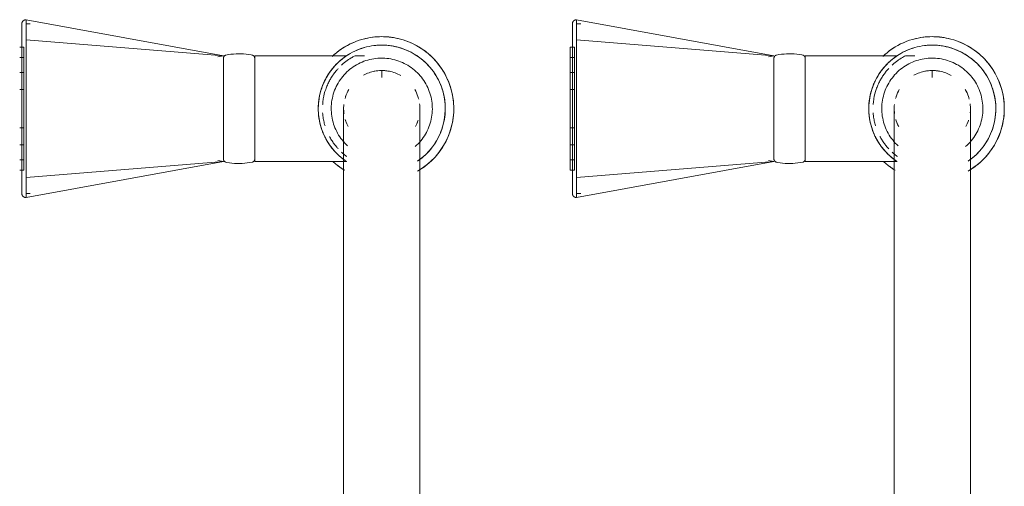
# Model space of a CAD drawing. Header units: millimetres. Extents: x -281 to 121694, y -16481 to 65128.
# Tile 250 of 256: x 15285 to 15518, y 25180 to 25291. Entities that reach past the tile are written whole.
import ezdxf

# ---------------------------------------------------------------- set-up
doc = ezdxf.new("R2010")
doc.units = ezdxf.units.MM
doc.layers.add('A--L74__VasteSanitaireVoorz', color=1, linetype='Continuous', lineweight=5)
doc.layers.add('A--L82__LosseGebruikersInvent', color=1, linetype='Continuous', lineweight=5)

# ---------------------------------------------------------------- blocks, each defined once
blk = doc.blocks.new('NLRS_82_FU_UN_spoekbak_gen_kad - spoelbak dxbxh 900x900x957-54143672-L_80_ 16')
at = {"layer": 'A--L74__VasteSanitaireVoorz'}
for p, q in [((-9, 177.32), (-9, 87.32)), ((9, 87.32), (9, 177.32)), ((121, 177.32), (121, 87.32)), ((139, 87.32), (139, 177.32)), ((37.39, 69.82), (84, 78.33)), ((84, 77.33), (83, 77.33)), ((84, 73.61), (84, 78.33)), ((167.39, 69.82), (214, 78.33)), ((214, 77.33), (213, 77.33)), ((214, 73.61), (214, 78.33)), ((84, 73.61), (37.39, 69.82)), ((84, 41.04), (84, 73.61)), ((214, 73.61), (167.39, 69.82)), ((214, 41.04), (214, 73.61)), ((30, 69.82), (8.39, 69.82)), ((30, 44.82), (30, 69.82)), ((38.71, 69.6), (37.39, 69.82)), ((85.5, 71.82), (84.5, 71.82)), ((84.5, 71.82), (84.5, 42.82)), ((84.5, 71.82), (84.5, 42.82)), ((85.5, 42.82), (85.5, 71.82)), ((85.5, 42.82), (85.5, 71.82)), ((160, 69.82), (138.39, 69.82)), ((160, 44.82), (160, 69.82)), ((168.71, 69.6), (167.39, 69.82)), ((215.5, 71.82), (214.5, 71.82)), ((214.5, 71.82), (214.5, 42.82)), ((214.5, 71.82), (214.5, 42.82)), ((37.39, 69.4), (37.39, 45.25)), ((85.5, 69.41), (84.5, 69.41)), ((84.5, 69.41), (84.5, 45.24)), ((84.5, 69.41), (84.5, 45.24)), ((84.5, 45.24), (84.5, 69.41)), ((84.5, 45.24), (84.5, 69.41)), ((85.5, 45.24), (85.5, 69.41)), ((85.5, 45.24), (85.5, 69.41)), ((85.5, 69.41), (85.5, 45.24)), ((85.5, 69.41), (85.5, 45.24)), ((167.39, 69.4), (167.39, 45.25)), ((215.5, 69.41), (214.5, 69.41)), ((214.5, 69.41), (214.5, 45.24)), ((214.5, 69.41), (214.5, 45.24)), ((214.5, 45.24), (214.5, 69.41)), ((214.5, 45.24), (214.5, 69.41)), ((85.5, 65.85), (84.5, 65.85)), ((84.5, 65.85), (84.5, 48.79)), ((84.5, 65.85), (84.5, 48.79)), ((84.5, 48.79), (84.5, 65.85)), ((84.5, 48.79), (84.5, 65.85)), ((85.5, 48.79), (85.5, 65.85)), ((85.5, 48.79), (85.5, 65.85)), ((85.5, 65.85), (85.5, 48.79)), ((85.5, 65.85), (85.5, 48.79)), ((215.5, 65.85), (214.5, 65.85)), ((214.5, 65.85), (214.5, 48.79)), ((214.5, 65.85), (214.5, 48.79)), ((214.5, 48.79), (214.5, 65.85)), ((214.5, 48.79), (214.5, 65.85)), ((85.5, 61.86), (84.5, 61.86)), ((84.5, 61.86), (84.5, 52.79)), ((84.5, 61.86), (84.5, 52.79)), ((84.5, 52.79), (84.5, 61.86)), ((84.5, 52.79), (84.5, 61.86)), ((85.5, 52.79), (85.5, 61.86)), ((85.5, 52.79), (85.5, 61.86)), ((85.5, 61.86), (85.5, 52.79)), ((85.5, 61.86), (85.5, 52.79)), ((215.5, 61.86), (214.5, 61.86)), ((214.5, 61.86), (214.5, 52.79)), ((214.5, 61.86), (214.5, 52.79)), ((214.5, 52.79), (214.5, 61.86)), ((214.5, 52.79), (214.5, 61.86)), ((84, 55.47), (84, 59.18)), ((214, 55.47), (214, 59.18)), ((84.5, 52.79), (85.5, 52.79)), ((214.5, 52.79), (215.5, 52.79)), ((0, 49.97), (0, 48.49)), ((130, 49.97), (130, 48.49)), ((84.5, 48.79), (85.5, 48.79)), ((214.5, 48.79), (215.5, 48.79)), ((4.1, 44.82), (6.3, 44.82)), ((8.29, 44.82), (30, 44.82)), ((37.39, 44.82), (38.71, 45.05)), ((37.39, 44.82), (84, 36.32)), ((84, 41.04), (37.39, 44.82)), ((84.5, 45.24), (85.5, 45.24)), ((134.1, 44.82), (136.3, 44.82)), ((138.29, 44.82), (160, 44.82)), ((167.39, 44.82), (168.71, 45.05)), ((167.39, 44.82), (214, 36.32)), ((214, 41.04), (167.39, 44.82)), ((214.5, 45.24), (215.5, 45.24)), ((84.5, 42.82), (85.5, 42.82)), ((214.5, 42.82), (215.5, 42.82)), ((84, 36.32), (84, 41.04)), ((214, 36.32), (214, 41.04)), ((83, 37.32), (84, 37.32)), ((213, 37.32), (214, 37.32))]:
    blk.add_line(p, q, dxfattribs=at)
at = {"layer": 'A--L74__VasteSanitaireVoorz', "flags": 128}
for points in [[(-9, 87.32), (-9, 86.12), (-9, 84.93), (-9, 83.73), (-9, 82.54), (-9, 81.36), (-9, 80.19), (-9, 79.03), (-9, 77.89), (-9, 76.76), (-9, 75.64), (-9, 74.55), (-9, 73.47), (-9, 72.42), (-9, 71.39), (-9, 70.38), (-9, 69.41), (-9, 68.46), (-9, 67.54), (-9, 66.66), (-9, 65.8), (-9, 64.98), (-9, 64.2), (-9, 63.46), (-9, 62.75), (-9, 62.08), (-9, 61.45), (-9, 60.87), (-9, 60.32), (-9, 59.82), (-9, 59.36), (-9, 58.95), (-9, 58.58), (-9, 58.26), (-9, 57.99), (-9, 57.76), (-9, 57.58), (-9, 57.45), (-9, 57.36), (-9, 57.33)], [(9, 57.32), (9, 57.35), (9, 57.42), (9, 57.54), (9, 57.71), (9, 57.92), (9, 58.18), (9, 58.49), (9, 58.85), (9, 59.25), (9, 59.69), (9, 60.18), (9, 60.71), (9, 61.29), (9, 61.91), (9, 62.56), (9, 63.26), (9, 64), (9, 64.77), (9, 65.58), (9, 66.42), (9, 67.3), (9, 68.21), (9, 69.15), (9, 70.12), (9, 71.11), (9, 72.14), (9, 73.18), (9, 74.25), (9, 75.34), (9, 76.45), (9, 77.58), (9, 78.72), (9, 79.88), (9, 81.05), (9, 82.22), (9, 83.41), (9, 84.6), (9, 85.8), (9, 87), (9, 87.32)], [(121, 87.32), (121, 86.12), (121, 84.93), (121, 83.73), (121, 82.54), (121, 81.36), (121, 80.19), (121, 79.03), (121, 77.89), (121, 76.76), (121, 75.64), (121, 74.55), (121, 73.47), (121, 72.42), (121, 71.39), (121, 70.38), (121, 69.41), (121, 68.46), (121, 67.54), (121, 66.66), (121, 65.8), (121, 64.98), (121, 64.2), (121, 63.46), (121, 62.75), (121, 62.08), (121, 61.45), (121, 60.87), (121, 60.32), (121, 59.82), (121, 59.36), (121, 58.95), (121, 58.58), (121, 58.26), (121, 57.99), (121, 57.76), (121, 57.58), (121, 57.45), (121, 57.36), (121, 57.33)], [(139, 57.32), (139, 57.35), (139, 57.42), (139, 57.54), (139, 57.71), (139, 57.92), (139, 58.18), (139, 58.49), (139, 58.85), (139, 59.25), (139, 59.69), (139, 60.18), (139, 60.71), (139, 61.29), (139, 61.91), (139, 62.56), (139, 63.26), (139, 64), (139, 64.77), (139, 65.58), (139, 66.42), (139, 67.3), (139, 68.21), (139, 69.15), (139, 70.12), (139, 71.11), (139, 72.14), (139, 73.18), (139, 74.25), (139, 75.34), (139, 76.45), (139, 77.58), (139, 78.72), (139, 79.88), (139, 81.05), (139, 82.22), (139, 83.41), (139, 84.6), (139, 85.8), (139, 87), (139, 87.32)], [(84, 78.33), (84.04, 78.33), (84.08, 78.33), (84.12, 78.32), (84.16, 78.32), (84.2, 78.31), (84.24, 78.3), (84.28, 78.29), (84.31, 78.28), (84.35, 78.27), (84.39, 78.25), (84.43, 78.23), (84.46, 78.22), (84.5, 78.2), (84.53, 78.18), (84.56, 78.15), (84.6, 78.13), (84.63, 78.11), (84.66, 78.08), (84.69, 78.05), (84.72, 78.03), (84.74, 78), (84.77, 77.97), (84.8, 77.94), (84.82, 77.9), (84.84, 77.87), (84.86, 77.84), (84.88, 77.8), (84.9, 77.76), (84.92, 77.73), (84.93, 77.69), (84.95, 77.65), (84.96, 77.62), (84.97, 77.58), (84.98, 77.54), (84.99, 77.5), (84.99, 77.46), (85, 77.42), (85, 77.38), (85, 77.34), (85, 77.33)], [(85, 77.33), (85, 77.32), (85, 77.31), (85, 77.29), (85, 77.25), (85, 77.22)], [(85, 73.28), (85, 73.51), (85, 73.73), (85, 73.95), (85, 74.16), (85, 74.37), (85, 74.58), (85, 74.78), (85, 74.97), (85, 75.16), (85, 75.34), (85, 75.51), (85, 75.68), (85, 75.84), (85, 76), (85, 76.15), (85, 76.28), (85, 76.42), (85, 76.54), (85, 76.65), (85, 76.76), (85, 76.86), (85, 76.95), (85, 77.03), (85, 77.1), (85, 77.16), (85, 77.21), (85, 77.25), (85, 77.29), (85, 77.31), (85, 77.32), (85, 77.33)], [(85, 77.22), (85, 76.81), (85, 76.32), (85, 75.75), (85, 75.12), (85, 74.4), (85, 73.62), (85, 72.76), (85, 71.84), (85, 70.84), (85, 69.78), (85, 68.66), (85, 67.47), (85, 66.22), (85, 64.91), (85, 63.54), (85, 62.12), (85, 61.26)], [(214, 78.33), (214.04, 78.33), (214.08, 78.33), (214.12, 78.32), (214.16, 78.32), (214.2, 78.31), (214.24, 78.3), (214.28, 78.29), (214.31, 78.28), (214.35, 78.27), (214.39, 78.25), (214.43, 78.23), (214.46, 78.22), (214.5, 78.2), (214.53, 78.18), (214.56, 78.15), (214.6, 78.13), (214.63, 78.11), (214.66, 78.08), (214.69, 78.05), (214.72, 78.03), (214.74, 78), (214.77, 77.97), (214.8, 77.94), (214.82, 77.9), (214.84, 77.87), (214.86, 77.84), (214.88, 77.8), (214.9, 77.76), (214.92, 77.73), (214.93, 77.69), (214.95, 77.65), (214.96, 77.62), (214.97, 77.58), (214.98, 77.54), (214.99, 77.5), (214.99, 77.46), (215, 77.42), (215, 77.38), (215, 77.34), (215, 77.33)], [(215, 77.33), (215, 77.32), (215, 77.31), (215, 77.29), (215, 77.25), (215, 77.22)], [(215, 73.28), (215, 73.51), (215, 73.73), (215, 73.95), (215, 74.16), (215, 74.37), (215, 74.58), (215, 74.78), (215, 74.97), (215, 75.16), (215, 75.34), (215, 75.51), (215, 75.68), (215, 75.84), (215, 76), (215, 76.15), (215, 76.28), (215, 76.42), (215, 76.54), (215, 76.65), (215, 76.76), (215, 76.86), (215, 76.95), (215, 77.03), (215, 77.1), (215, 77.16), (215, 77.21), (215, 77.25), (215, 77.29), (215, 77.31), (215, 77.32), (215, 77.33)], [(215, 77.22), (215, 76.81), (215, 76.32), (215, 75.75), (215, 75.12), (215, 74.4), (215, 73.62), (215, 72.76), (215, 71.84), (215, 70.84), (215, 69.78), (215, 68.66), (215, 67.47), (215, 66.22), (215, 64.91), (215, 63.54), (215, 62.12), (215, 61.26)], [(-8.45, 72.08), (-9.03, 71.73), (-9.6, 71.35), (-10.15, 70.96), (-10.69, 70.54), (-11.21, 70.1), (-11.71, 69.65), (-12.2, 69.17), (-12.66, 68.67), (-13.1, 68.16), (-13.53, 67.62), (-13.93, 67.07), (-14.31, 66.51), (-14.66, 65.93), (-14.99, 65.34), (-15.3, 64.73), (-15.59, 64.11), (-15.84, 63.48), (-16.08, 62.85), (-16.29, 62.2), (-16.47, 61.54), (-16.62, 60.88), (-16.75, 60.21), (-16.85, 59.54), (-16.93, 58.87), (-16.98, 58.19), (-17, 57.51), (-16.99, 56.83), (-16.96, 56.15), (-16.9, 55.47), (-16.81, 54.8), (-16.7, 54.13), (-16.56, 53.46), (-16.39, 52.8), (-16.19, 52.15), (-15.97, 51.51), (-15.73, 50.87), (-15.46, 50.25), (-15.16, 49.64), (-14.84, 49.04), (-14.5, 48.45), (-14.13, 47.88), (-13.74, 47.32), (-13.33, 46.78), (-12.9, 46.25), (-12.45, 45.75), (-11.97, 45.26), (-11.48, 44.79), (-10.97, 44.34), (-10.44, 43.91), (-9.9, 43.5), (-9.34, 43.12), (-8.76, 42.76), (-8.17, 42.42), (-7.57, 42.1), (-6.96, 41.81), (-6.33, 41.55), (-5.69, 41.31), (-5.05, 41.09), (-4.4, 40.9), (-3.74, 40.74), (-3.07, 40.6), (-2.4, 40.49), (-1.72, 40.41), (-1.05, 40.36), (-0.37, 40.33), (0, 40.32)], [(85, 41.36), (85, 43.23), (85, 45.12), (85, 47.03), (85, 48.95), (85, 50.89), (85, 52.83), (85, 54.79), (85, 56.75), (85, 58.71), (85, 60.67), (85, 62.62), (85, 64.56), (85, 66.49), (85, 68.41), (85, 70.31), (85, 72.19), (85, 73.28)], [(121.55, 72.08), (120.97, 71.73), (120.4, 71.35), (119.85, 70.96), (119.31, 70.54), (118.79, 70.1), (118.29, 69.65), (117.8, 69.17), (117.34, 68.67), (116.9, 68.16), (116.47, 67.62), (116.07, 67.07), (115.69, 66.51), (115.34, 65.93), (115.01, 65.34), (114.7, 64.73), (114.41, 64.11), (114.16, 63.48), (113.92, 62.85), (113.71, 62.2), (113.53, 61.54), (113.38, 60.88), (113.25, 60.21), (113.15, 59.54), (113.07, 58.87), (113.02, 58.19), (113, 57.51), (113.01, 56.83), (113.04, 56.15), (113.1, 55.47), (113.19, 54.8), (113.3, 54.13), (113.44, 53.46), (113.61, 52.8), (113.81, 52.15), (114.03, 51.51), (114.27, 50.87), (114.54, 50.25), (114.84, 49.64), (115.16, 49.04), (115.5, 48.45), (115.87, 47.88), (116.26, 47.32), (116.67, 46.78), (117.1, 46.25), (117.55, 45.75), (118.03, 45.26), (118.52, 44.79), (119.03, 44.34), (119.56, 43.91), (120.1, 43.5), (120.66, 43.12), (121.24, 42.76), (121.83, 42.42), (122.43, 42.1), (123.04, 41.81), (123.67, 41.55), (124.31, 41.31), (124.95, 41.09), (125.6, 40.9), (126.26, 40.74), (126.93, 40.6), (127.6, 40.49), (128.28, 40.41), (128.95, 40.36), (129.63, 40.33), (130, 40.32)], [(215, 41.36), (215, 43.23), (215, 45.12), (215, 47.03), (215, 48.95), (215, 50.89), (215, 52.83), (215, 54.79), (215, 56.75), (215, 58.71), (215, 60.67), (215, 62.62), (215, 64.56), (215, 66.49), (215, 68.41), (215, 70.31), (215, 72.19), (215, 73.28)], [(11.48, 69.86), (10.97, 70.31), (10.44, 70.74), (9.9, 71.14), (9.34, 71.53), (8.76, 71.89)], [(30, 69.23), (30, 69.26), (30, 69.29), (30.01, 69.32), (30.01, 69.35), (30.01, 69.38), (30.02, 69.41), (30.03, 69.44), (30.04, 69.46), (30.05, 69.49), (30.06, 69.52), (30.07, 69.55), (30.08, 69.57), (30.1, 69.6), (30.11, 69.63), (30.13, 69.65), (30.15, 69.68), (30.17, 69.7), (30.19, 69.72), (30.21, 69.75), (30.23, 69.77), (30.25, 69.79), (30.27, 69.81), (30.3, 69.83), (30.32, 69.84), (30.34, 69.86), (30.37, 69.88), (30.4, 69.89), (30.42, 69.9), (30.45, 69.92), (30.48, 69.93), (30.51, 69.94), (30.53, 69.95), (30.56, 69.96), (30.59, 69.96)], [(30.59, 69.96), (31.18, 70.07), (31.78, 70.16), (32.37, 70.23), (32.97, 70.27), (33.57, 70.29), (34.17, 70.28), (34.77, 70.25), (35.37, 70.19), (35.96, 70.11), (36.55, 70.01), (36.8, 69.96)], [(36.8, 69.96), (36.83, 69.96), (36.86, 69.95), (36.88, 69.94), (36.91, 69.93), (36.94, 69.92), (36.97, 69.9), (36.99, 69.89), (37.02, 69.88), (37.05, 69.86), (37.07, 69.84), (37.1, 69.83), (37.12, 69.81), (37.14, 69.79), (37.16, 69.77), (37.18, 69.75), (37.21, 69.72), (37.22, 69.7), (37.24, 69.68), (37.26, 69.65), (37.28, 69.63), (37.29, 69.6), (37.31, 69.58), (37.32, 69.55), (37.33, 69.52), (37.34, 69.49), (37.35, 69.47), (37.36, 69.44), (37.37, 69.41), (37.38, 69.38), (37.38, 69.35), (37.39, 69.32), (37.39, 69.29), (37.39, 69.26), (37.39, 69.23)], [(141.48, 69.86), (140.97, 70.31), (140.44, 70.74), (139.9, 71.14), (139.34, 71.53), (138.76, 71.89)], [(160, 69.23), (160, 69.26), (160, 69.29), (160.01, 69.32), (160.01, 69.35), (160.01, 69.38), (160.02, 69.41), (160.03, 69.44), (160.04, 69.46), (160.05, 69.49), (160.06, 69.52), (160.07, 69.55), (160.08, 69.57), (160.1, 69.6), (160.11, 69.63), (160.13, 69.65), (160.15, 69.68), (160.17, 69.7), (160.19, 69.72), (160.21, 69.75), (160.23, 69.77), (160.25, 69.79), (160.27, 69.81), (160.3, 69.83), (160.32, 69.84), (160.34, 69.86), (160.37, 69.88), (160.4, 69.89), (160.42, 69.9), (160.45, 69.92), (160.48, 69.93), (160.51, 69.94), (160.53, 69.95), (160.56, 69.96), (160.59, 69.96)], [(160.59, 69.96), (161.18, 70.07), (161.78, 70.16), (162.37, 70.23), (162.97, 70.27), (163.57, 70.29), (164.17, 70.28), (164.77, 70.25), (165.37, 70.19), (165.96, 70.11), (166.55, 70.01), (166.8, 69.96)], [(166.8, 69.96), (166.83, 69.96), (166.86, 69.95), (166.88, 69.94), (166.91, 69.93), (166.94, 69.92), (166.97, 69.9), (166.99, 69.89), (167.02, 69.88), (167.05, 69.86), (167.07, 69.84), (167.1, 69.83), (167.12, 69.81), (167.14, 69.79), (167.16, 69.77), (167.18, 69.75), (167.21, 69.72), (167.22, 69.7), (167.24, 69.68), (167.26, 69.65), (167.28, 69.63), (167.29, 69.6), (167.31, 69.58), (167.32, 69.55), (167.33, 69.52), (167.34, 69.49), (167.35, 69.47), (167.36, 69.44), (167.37, 69.41), (167.38, 69.38), (167.38, 69.35), (167.39, 69.32), (167.39, 69.29), (167.39, 69.26), (167.39, 69.23)], [(-8.47, 69.7), (-8.96, 69.36), (-9.43, 68.99), (-9.89, 68.6), (-10.33, 68.2), (-10.76, 67.77), (-11.17, 67.34), (-11.56, 66.88), (-11.93, 66.41), (-12.29, 65.93), (-12.62, 65.43), (-12.94, 64.92), (-13.23, 64.39), (-13.5, 63.86), (-13.75, 63.31), (-13.98, 62.76), (-14.19, 62.2), (-14.37, 61.62), (-14.53, 61.05), (-14.67, 60.46), (-14.78, 59.87), (-14.87, 59.28), (-14.94, 58.68), (-14.98, 58.09), (-15, 57.49), (-14.99, 56.89), (-14.96, 56.29), (-14.91, 55.69), (-14.83, 55.09), (-14.73, 54.5), (-14.61, 53.92), (-14.46, 53.33), (-14.29, 52.76), (-14.09, 52.19), (-13.88, 51.63), (-13.64, 51.08), (-13.38, 50.54), (-13.1, 50.01), (-12.79, 49.49), (-12.47, 48.99), (-12.13, 48.5), (-11.76, 48.02), (-11.38, 47.56), (-10.98, 47.11), (-10.57, 46.68), (-10.13, 46.26), (-9.68, 45.87), (-9.22, 45.49), (-8.73, 45.13), (-8.24, 44.79), (-7.73, 44.47), (-7.21, 44.17), (-6.68, 43.89), (-6.14, 43.64), (-5.59, 43.4), (-5.02, 43.19), (-4.46, 43), (-3.88, 42.83), (-3.3, 42.69), (-2.71, 42.57), (-2.12, 42.47), (-1.52, 42.4), (-0.92, 42.35), (-0.32, 42.33), (0, 42.32)], [(0, 42.32), (0.6, 42.34), (1.2, 42.37), (1.8, 42.43), (2.39, 42.52), (2.98, 42.62), (3.57, 42.75), (4.15, 42.91), (4.72, 43.09), (5.28, 43.29), (5.84, 43.51), (6.39, 43.75), (6.93, 44.02), (7.45, 44.31), (7.97, 44.62), (8.47, 44.94), (8.96, 45.29), (9.43, 45.66), (9.89, 46.05), (10.33, 46.45), (10.76, 46.87), (11.17, 47.31), (11.56, 47.77), (11.93, 48.24), (12.29, 48.72), (12.62, 49.22), (12.94, 49.73), (13.23, 50.25), (13.5, 50.79), (13.75, 51.33), (13.98, 51.89), (14.19, 52.45), (14.37, 53.02), (14.53, 53.6), (14.67, 54.19), (14.78, 54.77), (14.87, 55.37), (14.94, 55.96), (14.98, 56.56), (15, 57.16), (14.99, 57.76), (14.96, 58.36), (14.91, 58.96), (14.83, 59.55), (14.73, 60.15), (14.61, 60.73), (14.46, 61.31), (14.29, 61.89), (14.09, 62.46), (13.88, 63.02), (13.64, 63.57), (13.38, 64.11), (13.1, 64.64), (12.79, 65.15), (12.47, 65.66), (12.13, 66.15), (11.76, 66.63), (11.38, 67.09), (10.98, 67.54), (10.57, 67.97), (10.13, 68.38), (9.68, 68.78), (9.22, 69.16), (8.73, 69.52)], [(30, 69.23), (30, 69.22), (30, 69.19), (30, 69.14), (30, 69.08), (30, 68.99), (30, 68.89), (30, 68.77), (30, 68.62), (30, 68.47), (30, 68.29), (30, 68.09), (30, 67.88), (30, 67.66), (30, 67.41), (30, 67.15), (30, 66.87), (30, 66.58), (30, 66.27), (30, 65.95), (30, 65.62), (30, 65.27), (30, 64.91), (30, 64.54), (30, 64.15), (30, 63.76), (30, 63.35), (30, 62.93), (30, 62.51), (30, 62.08), (30, 61.64), (30, 61.19), (30, 60.74), (30, 60.28), (30, 59.81), (30, 59.35), (30, 58.88), (30, 58.4), (30, 57.93), (30, 57.45), (30, 56.98), (30, 56.5), (30, 56.03), (30, 55.55), (30, 55.08), (30, 54.62), (30, 54.16), (30, 53.7), (30, 53.25), (30, 52.81), (30, 52.37), (30, 51.94), (30, 51.52), (30, 51.11), (30, 50.71), (30, 50.32), (30, 49.94), (30, 49.57), (30, 49.22), (30, 48.87), (30, 48.55), (30, 48.23), (30, 47.93), (30, 47.65), (30, 47.38), (30, 47.12), (30, 46.89), (30, 46.67), (30, 46.46), (30, 46.28), (30, 46.11), (30, 45.96), (30, 45.82), (30, 45.71), (30, 45.62), (30, 45.54), (30, 45.48), (30, 45.44), (30, 45.42), (30, 45.42)], [(30, 68.19), (30, 68.37), (30, 68.54), (30, 68.69), (30, 68.82), (30, 68.94), (30, 69.03), (30, 69.11), (30, 69.17), (30, 69.21), (30, 69.23), (30, 69.23)], [(37.39, 45.42), (37.39, 45.43), (37.39, 45.46), (37.39, 45.5), (37.39, 45.57), (37.39, 45.66), (37.39, 45.76), (37.39, 45.88), (37.39, 46.02), (37.39, 46.18), (37.39, 46.36), (37.39, 46.55), (37.39, 46.76), (37.39, 46.99), (37.39, 47.24), (37.39, 47.5), (37.39, 47.78), (37.39, 48.07), (37.39, 48.37), (37.39, 48.7), (37.39, 49.03), (37.39, 49.38), (37.39, 49.74), (37.39, 50.11), (37.39, 50.5), (37.39, 50.89), (37.39, 51.3), (37.39, 51.71), (37.39, 52.14), (37.39, 52.57), (37.39, 53.01), (37.39, 53.46), (37.39, 53.91), (37.39, 54.37), (37.39, 54.83), (37.39, 55.3), (37.39, 55.77), (37.39, 56.24), (37.39, 56.72), (37.39, 57.2), (37.39, 57.67), (37.39, 58.15), (37.39, 58.62), (37.39, 59.09), (37.39, 59.56), (37.39, 60.03), (37.39, 60.49), (37.39, 60.95), (37.39, 61.4), (37.39, 61.84), (37.39, 62.28), (37.39, 62.71), (37.39, 63.13), (37.39, 63.54), (37.39, 63.94), (37.39, 64.33), (37.39, 64.71), (37.39, 65.08), (37.39, 65.43), (37.39, 65.77), (37.39, 66.1), (37.39, 66.42), (37.39, 66.72), (37.39, 67), (37.39, 67.27), (37.39, 67.52), (37.39, 67.76), (37.39, 67.98), (37.39, 68.19), (37.39, 68.37), (37.39, 68.54), (37.39, 68.69), (37.39, 68.82), (37.39, 68.94), (37.39, 69.03), (37.39, 69.11), (37.39, 69.17), (37.39, 69.21), (37.39, 69.23), (37.39, 69.23)], [(37.39, 69.23), (37.39, 69.22), (37.39, 69.19), (37.39, 69.14), (37.39, 69.08), (37.39, 68.99), (37.39, 68.89), (37.39, 68.77), (37.39, 68.62), (37.39, 68.47), (37.39, 68.29)], [(121.53, 69.7), (121.04, 69.36), (120.57, 68.99), (120.11, 68.6), (119.67, 68.2), (119.24, 67.77), (118.83, 67.34), (118.44, 66.88), (118.07, 66.41), (117.71, 65.93), (117.38, 65.43), (117.06, 64.92), (116.77, 64.39), (116.5, 63.86), (116.25, 63.31), (116.02, 62.76), (115.81, 62.2), (115.63, 61.62), (115.47, 61.05), (115.33, 60.46), (115.22, 59.87), (115.13, 59.28), (115.06, 58.68), (115.02, 58.09), (115, 57.49), (115.01, 56.89), (115.04, 56.29), (115.09, 55.69), (115.17, 55.09), (115.27, 54.5), (115.39, 53.92), (115.54, 53.33), (115.71, 52.76), (115.91, 52.19), (116.12, 51.63), (116.36, 51.08), (116.62, 50.54), (116.9, 50.01), (117.21, 49.49), (117.53, 48.99), (117.87, 48.5), (118.24, 48.02), (118.62, 47.56), (119.02, 47.11), (119.43, 46.68), (119.87, 46.26), (120.32, 45.87), (120.78, 45.49), (121.27, 45.13), (121.76, 44.79), (122.27, 44.47), (122.79, 44.17), (123.32, 43.89), (123.86, 43.64), (124.41, 43.4), (124.98, 43.19), (125.54, 43), (126.12, 42.83), (126.7, 42.69), (127.29, 42.57), (127.88, 42.47), (128.48, 42.4), (129.08, 42.35), (129.68, 42.33), (130, 42.32)], [(130, 42.32), (130.6, 42.34), (131.2, 42.37), (131.8, 42.43), (132.39, 42.52), (132.98, 42.62), (133.57, 42.75), (134.15, 42.91), (134.72, 43.09), (135.28, 43.29), (135.84, 43.51), (136.39, 43.75), (136.93, 44.02), (137.45, 44.31), (137.97, 44.62), (138.47, 44.94), (138.96, 45.29), (139.43, 45.66), (139.89, 46.05), (140.33, 46.45), (140.76, 46.87), (141.17, 47.31), (141.56, 47.77), (141.93, 48.24), (142.29, 48.72), (142.62, 49.22), (142.94, 49.73), (143.23, 50.25), (143.5, 50.79), (143.75, 51.33), (143.98, 51.89), (144.19, 52.45), (144.37, 53.02), (144.53, 53.6), (144.67, 54.19), (144.78, 54.77), (144.87, 55.37), (144.94, 55.96), (144.98, 56.56), (145, 57.16), (144.99, 57.76), (144.96, 58.36), (144.91, 58.96), (144.83, 59.55), (144.73, 60.15), (144.61, 60.73), (144.46, 61.31), (144.29, 61.89), (144.09, 62.46), (143.88, 63.02), (143.64, 63.57), (143.38, 64.11), (143.1, 64.64), (142.79, 65.15), (142.47, 65.66), (142.13, 66.15), (141.76, 66.63), (141.38, 67.09), (140.98, 67.54), (140.57, 67.97), (140.13, 68.38), (139.68, 68.78), (139.22, 69.16), (138.73, 69.52)], [(160, 69.23), (160, 69.22), (160, 69.19), (160, 69.14), (160, 69.08), (160, 68.99), (160, 68.89), (160, 68.77), (160, 68.62), (160, 68.47), (160, 68.29), (160, 68.09), (160, 67.88), (160, 67.66), (160, 67.41), (160, 67.15), (160, 66.87), (160, 66.58), (160, 66.27), (160, 65.95), (160, 65.62), (160, 65.27), (160, 64.91), (160, 64.54), (160, 64.15), (160, 63.76), (160, 63.35), (160, 62.93), (160, 62.51), (160, 62.08), (160, 61.64), (160, 61.19), (160, 60.74), (160, 60.28), (160, 59.81), (160, 59.35), (160, 58.88), (160, 58.4), (160, 57.93), (160, 57.45), (160, 56.98), (160, 56.5), (160, 56.03), (160, 55.55), (160, 55.08), (160, 54.62), (160, 54.16), (160, 53.7), (160, 53.25), (160, 52.81), (160, 52.37), (160, 51.94), (160, 51.52), (160, 51.11), (160, 50.71), (160, 50.32), (160, 49.94), (160, 49.57), (160, 49.22), (160, 48.87), (160, 48.55), (160, 48.23), (160, 47.93), (160, 47.65), (160, 47.38), (160, 47.12), (160, 46.89), (160, 46.67), (160, 46.46), (160, 46.28), (160, 46.11), (160, 45.96), (160, 45.82), (160, 45.71), (160, 45.62), (160, 45.54), (160, 45.48), (160, 45.44), (160, 45.42), (160, 45.42)], [(160, 68.19), (160, 68.37), (160, 68.54), (160, 68.69), (160, 68.82), (160, 68.94), (160, 69.03), (160, 69.11), (160, 69.17), (160, 69.21), (160, 69.23), (160, 69.23)], [(167.39, 45.42), (167.39, 45.43), (167.39, 45.46), (167.39, 45.5), (167.39, 45.57), (167.39, 45.66), (167.39, 45.76), (167.39, 45.88), (167.39, 46.02), (167.39, 46.18), (167.39, 46.36), (167.39, 46.55), (167.39, 46.76), (167.39, 46.99), (167.39, 47.24), (167.39, 47.5), (167.39, 47.78), (167.39, 48.07), (167.39, 48.37), (167.39, 48.7), (167.39, 49.03), (167.39, 49.38), (167.39, 49.74), (167.39, 50.11), (167.39, 50.5), (167.39, 50.89), (167.39, 51.3), (167.39, 51.71), (167.39, 52.14), (167.39, 52.57), (167.39, 53.01), (167.39, 53.46), (167.39, 53.91), (167.39, 54.37), (167.39, 54.83), (167.39, 55.3), (167.39, 55.77), (167.39, 56.24), (167.39, 56.72), (167.39, 57.2), (167.39, 57.67), (167.39, 58.15), (167.39, 58.62), (167.39, 59.09), (167.39, 59.56), (167.39, 60.03), (167.39, 60.49), (167.39, 60.95), (167.39, 61.4), (167.39, 61.84), (167.39, 62.28), (167.39, 62.71), (167.39, 63.13), (167.39, 63.54), (167.39, 63.94), (167.39, 64.33), (167.39, 64.71), (167.39, 65.08), (167.39, 65.43), (167.39, 65.77), (167.39, 66.1), (167.39, 66.42), (167.39, 66.72), (167.39, 67), (167.39, 67.27), (167.39, 67.52), (167.39, 67.76), (167.39, 67.98), (167.39, 68.19), (167.39, 68.37), (167.39, 68.54), (167.39, 68.69), (167.39, 68.82), (167.39, 68.94), (167.39, 69.03), (167.39, 69.11), (167.39, 69.17), (167.39, 69.21), (167.39, 69.23), (167.39, 69.23)], [(167.39, 69.23), (167.39, 69.22), (167.39, 69.19), (167.39, 69.14), (167.39, 69.08), (167.39, 68.99), (167.39, 68.89), (167.39, 68.77), (167.39, 68.62), (167.39, 68.47), (167.39, 68.29)], [(-7.87, 66.3), (-8.22, 65.98), (-8.56, 65.64), (-8.89, 65.29), (-9.2, 64.93), (-9.5, 64.56), (-9.78, 64.17), (-10.05, 63.77), (-10.3, 63.37), (-10.53, 62.95), (-10.75, 62.53), (-10.94, 62.09), (-11.13, 61.65), (-11.29, 61.2), (-11.44, 60.75), (-11.56, 60.29), (-11.67, 59.82), (-11.76, 59.35), (-11.84, 58.88), (-11.89, 58.41), (-11.92, 57.93), (-11.94, 57.45), (-11.93, 56.98), (-11.91, 56.5), (-11.87, 56.02), (-11.81, 55.55), (-11.72, 55.08), (-11.63, 54.61), (-11.51, 54.15), (-11.37, 53.69), (-11.22, 53.24), (-11.05, 52.79), (-10.86, 52.36), (-10.65, 51.93), (-10.42, 51.5), (-10.18, 51.09), (-9.93, 50.69), (-9.65, 50.3), (-9.36, 49.92), (-9.06, 49.55), (-8.74, 49.19), (-8.41, 48.85), (-8.06, 48.52), (-7.71, 48.21), (-7.33, 47.9), (-6.95, 47.62), (-6.56, 47.35), (-6.15, 47.09), (-5.74, 46.86), (-5.32, 46.64), (-4.89, 46.43), (-4.45, 46.24), (-4, 46.08), (-3.55, 45.92), (-3.09, 45.79), (-2.62, 45.68), (-2.16, 45.58), (-1.68, 45.51), (-1.21, 45.45), (-0.73, 45.41), (-0.26, 45.39), (0, 45.39)], [(0, 45.39), (0.48, 45.4), (0.95, 45.42), (1.43, 45.47), (1.9, 45.54), (2.37, 45.62), (2.84, 45.73), (3.3, 45.85), (3.76, 45.99), (4.21, 46.15), (4.65, 46.33), (5.08, 46.52), (5.51, 46.74), (5.93, 46.96), (6.34, 47.21), (6.74, 47.47), (7.13, 47.75), (7.51, 48.04), (7.87, 48.35), (8.22, 48.67), (8.56, 49.01), (8.89, 49.36), (9.2, 49.72), (9.5, 50.09), (9.78, 50.48), (10.05, 50.87), (10.3, 51.28), (10.53, 51.7), (10.75, 52.12), (10.94, 52.56), (11.13, 53), (11.29, 53.45), (11.44, 53.9), (11.56, 54.36), (11.67, 54.83), (11.76, 55.29), (11.84, 55.77), (11.89, 56.24), (11.92, 56.72), (11.94, 57.2), (11.93, 57.67), (11.91, 58.15), (11.87, 58.63), (11.81, 59.1), (11.72, 59.57), (11.63, 60.04), (11.51, 60.5), (11.37, 60.96), (11.22, 61.41), (11.05, 61.85), (10.86, 62.29), (10.65, 62.72), (10.42, 63.14), (10.18, 63.56), (9.93, 63.96), (9.65, 64.35), (9.36, 64.73), (9.06, 65.1), (8.74, 65.45), (8.41, 65.8), (8.06, 66.13)], [(122.13, 66.3), (121.78, 65.98), (121.44, 65.64), (121.11, 65.29), (120.8, 64.93), (120.5, 64.56), (120.22, 64.17), (119.95, 63.77), (119.7, 63.37), (119.47, 62.95), (119.25, 62.53), (119.06, 62.09), (118.87, 61.65), (118.71, 61.2), (118.56, 60.75), (118.44, 60.29), (118.33, 59.82), (118.24, 59.35), (118.16, 58.88), (118.11, 58.41), (118.08, 57.93), (118.06, 57.45), (118.07, 56.98), (118.09, 56.5), (118.13, 56.02), (118.19, 55.55), (118.28, 55.08), (118.37, 54.61), (118.49, 54.15), (118.63, 53.69), (118.78, 53.24), (118.95, 52.79), (119.14, 52.36), (119.35, 51.93), (119.58, 51.5), (119.82, 51.09), (120.07, 50.69), (120.35, 50.3), (120.64, 49.92), (120.94, 49.55), (121.26, 49.19), (121.59, 48.85), (121.94, 48.52), (122.29, 48.21), (122.67, 47.9), (123.05, 47.62), (123.44, 47.35), (123.85, 47.09), (124.26, 46.86), (124.68, 46.64), (125.11, 46.43), (125.55, 46.24), (126, 46.08), (126.45, 45.92), (126.91, 45.79), (127.38, 45.68), (127.84, 45.58), (128.32, 45.51), (128.79, 45.45), (129.27, 45.41), (129.74, 45.39), (130, 45.39)], [(130, 45.39), (130.48, 45.4), (130.95, 45.42), (131.43, 45.47), (131.9, 45.54), (132.37, 45.62), (132.84, 45.73), (133.3, 45.85), (133.76, 45.99), (134.21, 46.15), (134.65, 46.33), (135.08, 46.52), (135.51, 46.74), (135.93, 46.96), (136.34, 47.21), (136.74, 47.47), (137.13, 47.75), (137.51, 48.04), (137.87, 48.35), (138.22, 48.67), (138.56, 49.01), (138.89, 49.36), (139.2, 49.72), (139.5, 50.09), (139.78, 50.48), (140.05, 50.87), (140.3, 51.28), (140.53, 51.7), (140.75, 52.12), (140.94, 52.56), (141.13, 53), (141.29, 53.45), (141.44, 53.9), (141.56, 54.36), (141.67, 54.83), (141.76, 55.29), (141.84, 55.77), (141.89, 56.24), (141.92, 56.72), (141.94, 57.2), (141.93, 57.67), (141.91, 58.15), (141.87, 58.63), (141.81, 59.1), (141.72, 59.57), (141.63, 60.04), (141.51, 60.5), (141.37, 60.96), (141.22, 61.41), (141.05, 61.85), (140.86, 62.29), (140.65, 62.72), (140.42, 63.14), (140.18, 63.56), (139.93, 63.96), (139.65, 64.35), (139.36, 64.73), (139.06, 65.1), (138.74, 65.45), (138.41, 65.8), (138.06, 66.13)], [(-8.57, 60.06), (-8.46, 60.4), (-8.33, 60.74), (-8.18, 61.07), (-8.03, 61.39)], [(8.1, 61.25), (8.25, 60.92), (8.39, 60.59), (8.51, 60.25), (8.62, 59.9)], [(85, 61.26), (85, 61.08), (85, 60.89), (85, 60.69), (85, 60.49), (85, 60.28), (85, 60.07), (85, 59.85), (85, 59.64), (85, 59.41), (85, 59.19), (85, 58.96), (85, 58.72), (85, 58.49), (85, 58.25), (85, 58.02), (85, 57.78), (85, 57.54), (85, 57.3), (85, 57.06), (85, 56.82), (85, 56.58), (85, 56.34), (85, 56.11), (85, 55.87), (85, 55.64), (85, 55.41), (85, 55.18), (85, 54.96), (85, 54.74), (85, 54.53), (85, 54.32), (85, 54.11), (85, 53.91), (85, 53.72), (85, 53.53), (85, 53.39)], [(121.43, 60.06), (121.54, 60.4), (121.67, 60.74), (121.82, 61.07), (121.97, 61.39)], [(138.1, 61.25), (138.25, 60.92), (138.39, 60.59), (138.51, 60.25), (138.62, 59.9)], [(215, 61.26), (215, 61.08), (215, 60.89), (215, 60.69), (215, 60.49), (215, 60.28), (215, 60.07), (215, 59.85), (215, 59.64), (215, 59.41), (215, 59.19), (215, 58.96), (215, 58.72), (215, 58.49), (215, 58.25), (215, 58.02), (215, 57.78), (215, 57.54), (215, 57.3), (215, 57.06), (215, 56.82), (215, 56.58), (215, 56.34), (215, 56.11), (215, 55.87), (215, 55.64), (215, 55.41), (215, 55.18), (215, 54.96), (215, 54.74), (215, 54.53), (215, 54.32), (215, 54.11), (215, 53.91), (215, 53.72), (215, 53.53), (215, 53.39)], [(-8.92, 56.15), (-8.96, 56.51), (-8.99, 56.87), (-9, 57.23), (-9, 57.59), (-8.98, 57.95), (-8.95, 58.3)], [(8.92, 58.5), (8.96, 58.14), (8.99, 57.78), (9, 57.42), (9, 57.06), (8.98, 56.7), (8.95, 56.34)], [(121.08, 56.15), (121.04, 56.51), (121.01, 56.87), (121, 57.23), (121, 57.59), (121.02, 57.95), (121.05, 58.3)], [(138.92, 58.5), (138.96, 58.14), (138.99, 57.78), (139, 57.42), (139, 57.06), (138.98, 56.7), (138.95, 56.34)], [(-8.51, 54.4), (-8.62, 54.74), (-8.72, 55.09)], [(8.68, 54.93), (8.57, 54.59), (8.46, 54.24)], [(121.49, 54.4), (121.38, 54.74), (121.28, 55.09)], [(138.68, 54.93), (138.57, 54.59), (138.46, 54.24)], [(85, 53.39), (85, 51.93), (85, 50.54), (85, 49.19), (85, 47.91), (85, 46.68), (85, 45.52), (85, 44.42), (85, 43.39), (85, 42.42), (85, 41.52), (85, 40.7), (85, 39.94), (85, 39.26), (85, 38.65), (85, 38.12), (85, 37.66), (85, 37.43)], [(215, 53.39), (215, 51.93), (215, 50.54), (215, 49.19), (215, 47.91), (215, 46.68), (215, 45.52), (215, 44.42), (215, 43.39), (215, 42.42), (215, 41.52), (215, 40.7), (215, 39.94), (215, 39.26), (215, 38.65), (215, 38.12), (215, 37.66), (215, 37.43)], [(0, 48.32), (-0.36, 48.33), (-0.72, 48.35), (-1.08, 48.39), (-1.43, 48.44), (-1.79, 48.5), (-2.14, 48.58), (-2.49, 48.67), (-2.83, 48.78), (-3.17, 48.9), (-3.5, 49.03), (-3.83, 49.18), (-4.16, 49.34), (-4.47, 49.51)], [(4.33, 49.43), (4.01, 49.27), (3.68, 49.11), (3.35, 48.97), (3.01, 48.84), (2.67, 48.73), (2.33, 48.63), (1.98, 48.54), (1.63, 48.47), (1.27, 48.41), (0.91, 48.37), (0.55, 48.34), (0.19, 48.33), (0, 48.32)], [(130, 48.32), (129.64, 48.33), (129.28, 48.35), (128.92, 48.39), (128.57, 48.44), (128.21, 48.5), (127.86, 48.58), (127.51, 48.67), (127.17, 48.78), (126.83, 48.9), (126.5, 49.03), (126.17, 49.18), (125.84, 49.34), (125.53, 49.51)], [(134.33, 49.43), (134.01, 49.27), (133.68, 49.11), (133.35, 48.97), (133.01, 48.84), (132.67, 48.73), (132.33, 48.63), (131.98, 48.54), (131.63, 48.47), (131.27, 48.41), (130.91, 48.37), (130.55, 48.34), (130.19, 48.33), (130, 48.32)], [(0, 40.32), (0.68, 40.34), (1.36, 40.38), (2.04, 40.45), (2.71, 40.54), (3.38, 40.66), (4.04, 40.81), (4.7, 40.99), (5.35, 41.19), (5.99, 41.41), (6.62, 41.67), (7.24, 41.94), (7.85, 42.25), (8.45, 42.57), (9.03, 42.92), (9.6, 43.29), (10.15, 43.69), (10.69, 44.11), (11.21, 44.54), (11.71, 45)], [(30, 45.42), (30, 45.43), (30, 45.46), (30, 45.5), (30, 45.57), (30, 45.66), (30, 45.76), (30, 45.88), (30, 46.02), (30, 46.18), (30, 46.36)], [(30.59, 44.69), (30.57, 44.69), (30.54, 44.7), (30.51, 44.71), (30.48, 44.72), (30.45, 44.73), (30.42, 44.74), (30.4, 44.76), (30.37, 44.77), (30.35, 44.79), (30.32, 44.8), (30.3, 44.82), (30.27, 44.84), (30.25, 44.86), (30.23, 44.88), (30.21, 44.9), (30.19, 44.92), (30.17, 44.95), (30.15, 44.97), (30.13, 44.99), (30.12, 45.02), (30.1, 45.05), (30.09, 45.07), (30.07, 45.1), (30.06, 45.13), (30.05, 45.15), (30.04, 45.18), (30.03, 45.21), (30.02, 45.24), (30.02, 45.27), (30.01, 45.3), (30.01, 45.33), (30, 45.36), (30, 45.39), (30, 45.42)], [(36.8, 44.69), (36.21, 44.57), (35.61, 44.48), (35.02, 44.42), (34.42, 44.38), (33.82, 44.36), (33.22, 44.37), (32.62, 44.4), (32.02, 44.45), (31.43, 44.53), (30.84, 44.64), (30.59, 44.69)], [(37.39, 45.42), (37.39, 45.39), (37.39, 45.36), (37.39, 45.33), (37.38, 45.3), (37.38, 45.27), (37.37, 45.24), (37.36, 45.21), (37.35, 45.18), (37.34, 45.16), (37.33, 45.13), (37.32, 45.1), (37.31, 45.07), (37.29, 45.05), (37.28, 45.02), (37.26, 45), (37.24, 44.97), (37.23, 44.95), (37.21, 44.92), (37.19, 44.9), (37.17, 44.88), (37.14, 44.86), (37.12, 44.84), (37.1, 44.82), (37.07, 44.8), (37.05, 44.79), (37.02, 44.77), (37, 44.76), (36.97, 44.74), (36.94, 44.73), (36.91, 44.72), (36.89, 44.71), (36.86, 44.7), (36.83, 44.69), (36.8, 44.69)], [(37.39, 46.46), (37.39, 46.28), (37.39, 46.11), (37.39, 45.96), (37.39, 45.82), (37.39, 45.71), (37.39, 45.62), (37.39, 45.54), (37.39, 45.48), (37.39, 45.44), (37.39, 45.42), (37.39, 45.42)], [(130, 40.32), (130.68, 40.34), (131.36, 40.38), (132.04, 40.45), (132.71, 40.54), (133.38, 40.66), (134.04, 40.81), (134.7, 40.99), (135.35, 41.19), (135.99, 41.41), (136.62, 41.67), (137.24, 41.94), (137.85, 42.25), (138.45, 42.57), (139.03, 42.92), (139.6, 43.29), (140.15, 43.69), (140.69, 44.11), (141.21, 44.54), (141.71, 45)], [(160, 45.42), (160, 45.43), (160, 45.46), (160, 45.5), (160, 45.57), (160, 45.66), (160, 45.76), (160, 45.88), (160, 46.02), (160, 46.18), (160, 46.36)], [(160.59, 44.69), (160.57, 44.69), (160.54, 44.7), (160.51, 44.71), (160.48, 44.72), (160.45, 44.73), (160.42, 44.74), (160.4, 44.76), (160.37, 44.77), (160.35, 44.79), (160.32, 44.8), (160.3, 44.82), (160.27, 44.84), (160.25, 44.86), (160.23, 44.88), (160.21, 44.9), (160.19, 44.92), (160.17, 44.95), (160.15, 44.97), (160.13, 44.99), (160.12, 45.02), (160.1, 45.05), (160.09, 45.07), (160.07, 45.1), (160.06, 45.13), (160.05, 45.15), (160.04, 45.18), (160.03, 45.21), (160.02, 45.24), (160.02, 45.27), (160.01, 45.3), (160.01, 45.33), (160, 45.36), (160, 45.39), (160, 45.42)], [(166.8, 44.69), (166.21, 44.57), (165.61, 44.48), (165.02, 44.42), (164.42, 44.38), (163.82, 44.36), (163.22, 44.37), (162.62, 44.4), (162.02, 44.45), (161.43, 44.53), (160.84, 44.64), (160.59, 44.69)], [(167.39, 45.42), (167.39, 45.39), (167.39, 45.36), (167.39, 45.33), (167.38, 45.3), (167.38, 45.27), (167.37, 45.24), (167.36, 45.21), (167.35, 45.18), (167.34, 45.16), (167.33, 45.13), (167.32, 45.1), (167.31, 45.07), (167.29, 45.05), (167.28, 45.02), (167.26, 45), (167.24, 44.97), (167.23, 44.95), (167.21, 44.92), (167.19, 44.9), (167.17, 44.88), (167.14, 44.86), (167.12, 44.84), (167.1, 44.82), (167.07, 44.8), (167.05, 44.79), (167.02, 44.77), (167, 44.76), (166.97, 44.74), (166.94, 44.73), (166.91, 44.72), (166.89, 44.71), (166.86, 44.7), (166.83, 44.69), (166.8, 44.69)], [(167.39, 46.46), (167.39, 46.28), (167.39, 46.11), (167.39, 45.96), (167.39, 45.82), (167.39, 45.71), (167.39, 45.62), (167.39, 45.54), (167.39, 45.48), (167.39, 45.44), (167.39, 45.42), (167.39, 45.42)], [(85, 37.32), (85, 37.32), (85, 37.34), (85, 37.36), (85, 37.4), (85, 37.44), (85, 37.49), (85, 37.55), (85, 37.62), (85, 37.7), (85, 37.79), (85, 37.89), (85, 38), (85, 38.11), (85, 38.24), (85, 38.37), (85, 38.51), (85, 38.65), (85, 38.81), (85, 38.97), (85, 39.14), (85, 39.31), (85, 39.5), (85, 39.68), (85, 39.88), (85, 40.08), (85, 40.28), (85, 40.49), (85, 40.7), (85, 40.92), (85, 41.14), (85, 41.36)], [(215, 37.32), (215, 37.32), (215, 37.34), (215, 37.36), (215, 37.4), (215, 37.44), (215, 37.49), (215, 37.55), (215, 37.62), (215, 37.7), (215, 37.79), (215, 37.89), (215, 38), (215, 38.11), (215, 38.24), (215, 38.37), (215, 38.51), (215, 38.65), (215, 38.81), (215, 38.97), (215, 39.14), (215, 39.31), (215, 39.5), (215, 39.68), (215, 39.88), (215, 40.08), (215, 40.28), (215, 40.49), (215, 40.7), (215, 40.92), (215, 41.14), (215, 41.36)], [(85, 37.32), (85, 37.28), (85, 37.24), (84.99, 37.2), (84.99, 37.16), (84.98, 37.12), (84.97, 37.08), (84.96, 37.04), (84.95, 37), (84.94, 36.97), (84.92, 36.93), (84.9, 36.89), (84.89, 36.86), (84.87, 36.82), (84.85, 36.79), (84.83, 36.75), (84.8, 36.72), (84.78, 36.69), (84.75, 36.66), (84.72, 36.63), (84.7, 36.6), (84.67, 36.57), (84.64, 36.55), (84.61, 36.52), (84.57, 36.5), (84.54, 36.48), (84.51, 36.46), (84.47, 36.44), (84.44, 36.42), (84.4, 36.4), (84.36, 36.39), (84.32, 36.37), (84.29, 36.36), (84.25, 36.35), (84.21, 36.34), (84.17, 36.33), (84.13, 36.33), (84.09, 36.32), (84.05, 36.32), (84.01, 36.32), (84, 36.32)], [(85, 37.43), (85, 37.39), (85, 37.36), (85, 37.33), (85, 37.32), (85, 37.32)], [(215, 37.32), (215, 37.28), (215, 37.24), (214.99, 37.2), (214.99, 37.16), (214.98, 37.12), (214.97, 37.08), (214.96, 37.04), (214.95, 37), (214.94, 36.97), (214.92, 36.93), (214.9, 36.89), (214.89, 36.86), (214.87, 36.82), (214.85, 36.79), (214.83, 36.75), (214.8, 36.72), (214.78, 36.69), (214.75, 36.66), (214.72, 36.63), (214.7, 36.6), (214.67, 36.57), (214.64, 36.55), (214.61, 36.52), (214.57, 36.5), (214.54, 36.48), (214.51, 36.46), (214.47, 36.44), (214.44, 36.42), (214.4, 36.4), (214.36, 36.39), (214.32, 36.37), (214.29, 36.36), (214.25, 36.35), (214.21, 36.34), (214.17, 36.33), (214.13, 36.33), (214.09, 36.32), (214.05, 36.32), (214.01, 36.32), (214, 36.32)], [(215, 37.43), (215, 37.39), (215, 37.36), (215, 37.33), (215, 37.32), (215, 37.32)]]:
    blk.add_lwpolyline(points, dxfattribs=at)
at = {"layer": 'A--L74__VasteSanitaireVoorz'}
for centre, radius, start, end in [((0, 57.32), 17, 121.3011, 248.848), ((0, 57.32), 17, 49.3307, 58.1527), ((130, 57.32), 17, 121.3011, 248.848), ((130, 57.32), 17, 49.3307, 58.1527), ((0, 57.32), 15, 124.597, 270), ((0, 57.32), 15, 45.7619, 54.8598), ((0, 57.32), 15, 28.966, 44.2741), ((130, 57.32), 15, 124.597, 270), ((130, 57.32), 15, 45.7619, 54.8598), ((130, 57.32), 15, 28.966, 44.2741), ((0, 57.32), 9, 151.7628, 161.5585), ((0, 57.32), 9, 151.7628, 161.5585), ((0, 57.32), 9, 151.7628, 161.5585), ((0, 57.32), 9, 18.4415, 28.1632), ((0, 57.32), 9, 18.4415, 28.1632), ((0, 57.32), 9, 18.4415, 28.1632), ((0, 57.32), 15, 1.8301, 16.0406), ((130, 57.32), 9, 151.7628, 161.5585), ((130, 57.32), 9, 151.7628, 161.5585), ((130, 57.32), 9, 151.7628, 161.5585), ((130, 57.32), 9, 18.4415, 28.1632), ((130, 57.32), 9, 18.4415, 28.1632), ((130, 57.32), 9, 18.4415, 28.1632), ((130, 57.32), 15, 1.8301, 16.0406), ((0, 57.32), 15, 337.1972, 358.1684), ((130, 57.32), 15, 337.1972, 357.0135), ((0, 57.32), 9, 198.4415, 210), ((0, 57.32), 9, 198.4415, 210), ((0, 57.32), 9, 198.4415, 210), ((0, 57.32), 9, 330, 341.5585), ((0, 57.32), 9, 330, 341.5585), ((0, 57.32), 9, 330, 341.5585), ((130, 57.32), 9, 198.4415, 210), ((130, 57.32), 9, 198.4415, 210), ((130, 57.32), 9, 198.4415, 210), ((130, 57.32), 9, 330, 341.5585), ((130, 57.32), 9, 330, 341.5585), ((130, 57.32), 9, 330, 341.5585), ((0, 57.32), 15, 315.7247, 331.0295), ((130, 57.32), 15, 315.7247, 331.0295), ((0, 57.32), 9, 258.4415, 270), ((0, 57.32), 9, 258.4415, 270), ((0, 57.32), 9, 258.4415, 270), ((0, 57.32), 9, 270, 281.5585), ((0, 57.32), 9, 270, 281.5585), ((0, 57.32), 9, 270, 281.5585), ((0, 57.32), 15, 299.6298, 314.2388), ((130, 57.32), 9, 262.4068, 270), ((130, 57.32), 9, 262.4068, 270), ((130, 57.32), 9, 262.4068, 270), ((130, 57.32), 9, 270, 281.5585), ((130, 57.32), 9, 270, 281.5585), ((130, 57.32), 9, 270, 281.5585), ((130, 57.32), 15, 299.6298, 314.2388), ((0, 57.32), 17, 291.2544, 310.6693), ((130, 57.32), 17, 291.2544, 310.6693), ((0, 57.32), 15, 270, 277.2172), ((0, 57.32), 15, 285.8306, 295.7668), ((130, 57.32), 15, 270, 277.2172), ((130, 57.32), 15, 285.8306, 295.7668), ((0, 57.32), 17, 255.0286, 270), ((0, 57.32), 17, 270, 284.9974), ((130, 57.32), 17, 255.0286, 270), ((130, 57.32), 17, 270, 284.9974)]:
    blk.add_arc(centre, radius, start, end, dxfattribs=at)
for points, knots in [([(8.29, 44.82), (8.37, 44.88), (8.57, 45.01), (8.94, 45.28), (9.18, 45.46), (9.39, 45.62), (9.61, 45.8), (9.94, 46.08), (10.39, 46.49), (10.95, 47.06), (11.51, 47.69), (12.04, 48.37), (12.75, 49.38), (13.4, 50.53), (13.96, 51.8), (14.32, 52.83), (14.62, 53.91), (14.91, 55.37), (15.03, 56.93), (14.97, 58.5), (14.79, 60.01), (14.36, 61.84), (13.7, 63.51), (13.08, 64.69), (12.58, 65.52), (12.05, 66.28), (11.51, 66.96), (10.95, 67.58), (10.39, 68.15), (9.94, 68.56), (9.61, 68.84), (9.39, 69.03), (9.19, 69.18), (8.94, 69.37), (8.57, 69.64), (8.37, 69.77), (8.29, 69.82)], [0, 0, 0, 0, 0.055556, 0.083333, 0.097222, 0.111111, 0.125, 0.138889, 0.166667, 0.194444, 0.222222, 0.25, 0.277778, 0.333333, 0.361111, 0.388889, 0.416667, 0.444444, 0.5, 0.527778, 0.555556, 0.611111, 0.666667, 0.694444, 0.722222, 0.75, 0.777778, 0.805556, 0.833333, 0.861111, 0.875, 0.888889, 0.902778, 0.916667, 0.944444, 1, 1, 1, 1]), ([(138.29, 44.82), (138.37, 44.88), (138.57, 45.01), (138.94, 45.28), (139.18, 45.46), (139.39, 45.62), (139.61, 45.8), (139.94, 46.08), (140.39, 46.49), (140.95, 47.06), (141.51, 47.69), (142.04, 48.37), (142.75, 49.38), (143.4, 50.53), (143.96, 51.8), (144.32, 52.83), (144.62, 53.91), (144.91, 55.37), (145.03, 56.93), (144.97, 58.5), (144.79, 60.01), (144.36, 61.84), (143.7, 63.51), (143.08, 64.69), (142.58, 65.52), (142.05, 66.28), (141.51, 66.96), (140.95, 67.58), (140.39, 68.15), (139.94, 68.56), (139.61, 68.84), (139.39, 69.03), (139.19, 69.18), (138.94, 69.37), (138.57, 69.64), (138.37, 69.77), (138.29, 69.82)], [0, 0, 0, 0, 0.055556, 0.083333, 0.097222, 0.111111, 0.125, 0.138889, 0.166667, 0.194444, 0.222222, 0.25, 0.277778, 0.333333, 0.361111, 0.388889, 0.416667, 0.444444, 0.5, 0.527778, 0.555556, 0.611111, 0.666667, 0.694444, 0.722222, 0.75, 0.777778, 0.805556, 0.833333, 0.861111, 0.875, 0.888889, 0.902778, 0.916667, 0.944444, 1, 1, 1, 1]), ([(10.3, 66.8), (10.45, 66.65), (10.79, 66.26), (11.32, 65.58), (11.87, 64.76), (12.21, 64.17), (12.38, 63.87)], [0.2304475, 0.2304475, 0.2304475, 0.2304475, 0.25, 0.2777778, 0.3055556, 0.3333333, 0.3333333, 0.3333333, 0.3333333]), ([(140.3, 66.8), (140.45, 66.65), (140.79, 66.26), (141.32, 65.58), (141.87, 64.76), (142.21, 64.17), (142.38, 63.87)], [0.2304475, 0.2304475, 0.2304475, 0.2304475, 0.25, 0.2777778, 0.3055556, 0.3333333, 0.3333333, 0.3333333, 0.3333333]), ([(13.4, 61.37), (13.46, 61.18), (13.62, 60.62), (13.83, 59.61), (13.93, 58.76), (13.97, 58.3)], [0.40212085, 0.40212085, 0.40212085, 0.40212085, 0.41666667, 0.44444444, 0.47720398, 0.47720398, 0.47720398, 0.47720398]), ([(143.4, 61.37), (143.46, 61.18), (143.62, 60.62), (143.83, 59.61), (143.93, 58.76), (143.97, 58.3)], [0.40212085, 0.40212085, 0.40212085, 0.40212085, 0.41666667, 0.44444444, 0.47720398, 0.47720398, 0.47720398, 0.47720398]), ([(13.97, 56.35), (13.96, 56.27), (13.92, 55.81), (13.77, 54.58), (13.39, 53.1), (12.85, 51.73), (12.46, 50.93), (12.13, 50.33), (11.78, 49.74), (11.32, 49.06), (10.79, 48.39), (10.45, 48), (10.3, 47.85)], [0.5227078, 0.5227078, 0.5227078, 0.5227078, 0.5277778, 0.5555556, 0.6111111, 0.6388889, 0.6666667, 0.6805556, 0.6944444, 0.7222222, 0.75, 0.7694891, 0.7694891, 0.7694891, 0.7694891]), ([(143.97, 56.35), (143.96, 56.27), (143.92, 55.81), (143.77, 54.58), (143.39, 53.1), (142.85, 51.73), (142.46, 50.93), (142.13, 50.33), (141.78, 49.74), (141.32, 49.06), (140.79, 48.39), (140.45, 48), (140.3, 47.85)], [0.5227078, 0.5227078, 0.5227078, 0.5227078, 0.5277778, 0.5555556, 0.6111111, 0.6388889, 0.6666667, 0.6805556, 0.6944444, 0.7222222, 0.75, 0.7694891, 0.7694891, 0.7694891, 0.7694891]), ([(9.5, 47.04), (9.28, 46.84), (8.85, 46.47), (8.33, 46.07), (7.95, 45.8), (7.69, 45.62), (7.45, 45.47), (7.15, 45.29), (6.7, 45.02), (6.43, 44.89), (6.3, 44.82)], [0.8055556, 0.8055556, 0.8055556, 0.8055556, 0.8333333, 0.8611111, 0.875, 0.8888889, 0.9027778, 0.9166667, 0.9444444, 1, 1, 1, 1]), ([(139.5, 47.04), (139.28, 46.84), (138.85, 46.47), (138.33, 46.07), (137.95, 45.8), (137.69, 45.62), (137.45, 45.47), (137.15, 45.29), (136.7, 45.02), (136.43, 44.89), (136.3, 44.82)], [0.8055556, 0.8055556, 0.8055556, 0.8055556, 0.8333333, 0.8611111, 0.875, 0.8888889, 0.9027778, 0.9166667, 0.9444444, 1, 1, 1, 1])]:
    blk.add_open_spline(points, degree=3, knots=knots, dxfattribs=at)
for points in [[(8.24, 68.64), (8.44, 68.5), (8.85, 68.18), (9.28, 67.81), (9.5, 67.61)], [(138.24, 68.64), (138.44, 68.5), (138.85, 68.18), (139.28, 67.81), (139.5, 67.61)]]:
    blk.add_open_spline(points, degree=3, dxfattribs=at)

msp = doc.modelspace()

# ---------------------------------------------------------------- block references
at = {"layer": 'A--L82__LosseGebruikersInvent', "rotation": 180}
msp.add_blockref('NLRS_82_FU_UN_spoekbak_gen_kad - spoelbak dxbxh 900x900x957-54143672-L_80_ 16', (15501, 25326.82), dxfattribs=at)

doc.saveas('drawing.dxf')
